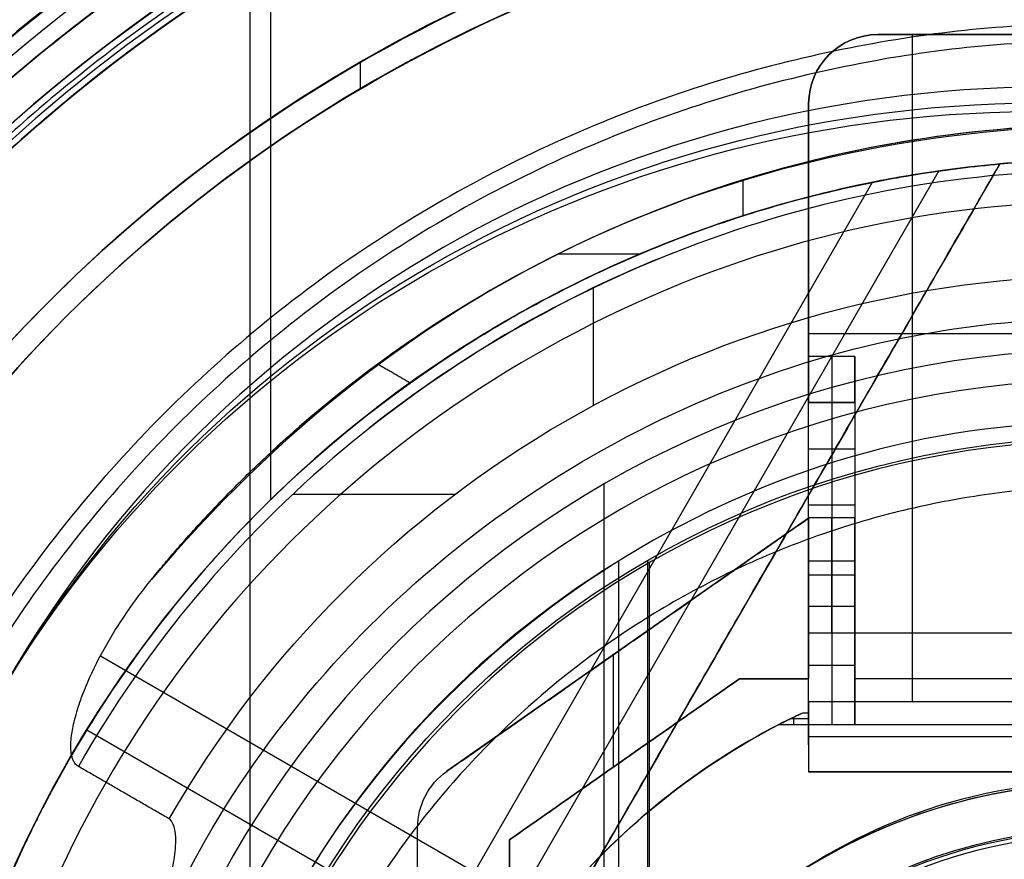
# Model space of a CAD drawing. Header units: millimetres. Extents: x 883 to 2088, y -694 to 349.
# Tile 8 of 14: x 1438 to 1481, y -13 to 24. Entities that reach past the tile are written whole.
import ezdxf

# ---------------------------------------------------------------- set-up
doc = ezdxf.new("R2010")
doc.units = ezdxf.units.MM

msp = doc.modelspace()

# ---------------------------------------------------------------- linework, layer by layer
at = {"color": 7, "true_color": 0xffffff}
for p, q in [((1448.121, 30.167, 17.559), (1448.121, -99.029, 17.559)), ((1449.023, 26.441, 60.059), (1449.023, 2.838, 60.059)), ((1495.417, 23.069, 231.519), (1475.417, 23.069, 231.519)), ((1476.917, 23.069, 233.019), (1476.917, -5.931, 233.019)), ((1452.917, 21.861, 231.559), (1452.917, 20.703, 231.559)), ((1480.728, 17.449, 48.208), (1442.967, -47.956, 30.772)), ((1478.071, 17.14, 43.552), (1442.969, -43.658, 27.344)), ((1469.553, 16.749, 39.059), (1469.553, 15.186, 39.059)), ((1438.848, -46.313, 34.059), (1475.199, 16.648, 50.844)), ((1461.549, 13.541, 39.059), (1465.115, 13.541, 39.059)), ((1463.045, 12.047, 34.059), (1463.045, 6.943, 34.059)), ((1472.417, 10.069, 230.019), (1482.417, 10.069, 230.019)), ((1474.417, 7.069, 221.019), (1472.417, 7.069, 221.019)), ((1473.417, 7.069, 228.019), (1473.417, 7.069, 214.019)), ((1472.417, 5.547, 233.019), (1472.417, 5.547, 212.077)), ((1473.417, 5.069, 212.019), (1473.417, 0.184, 212.019)), ((1463.507, 3.517, 77.059), (1463.507, -72.379, 77.059)), ((1449.993, 3.087, 34.059), (1457.05, 3.087, 34.059)), ((1472.417, 2.626, 212.019), (1474.417, 2.626, 212.019)), ((1472.417, 2.052, 231.519), (1456.696, -8.953, 231.519)), ((1474.417, 1.069, 230.019), (1474.417, 1.069, 224.019)), ((1474.417, 1.069, 220.019), (1474.417, 1.069, 212.019)), ((1464.156, 0.182, 23.059), (1464.156, -69.044, 23.059)), ((1465.417, 0.21, 171.559), (1465.417, -69.072, 171.559)), ((1465.479, 0.101, 172.559), (1465.479, -68.963, 172.559)), ((1474.417, -0.431, 224.519), (1472.417, -0.431, 224.519)), ((1474.417, -0.431, 219.519), (1472.417, -0.431, 219.519)), ((1473.417, -1.779, 210.402), (1473.417, -6.931, 184.019)), ((1472.417, -7.801, 208.519), (1472.417, -2.147, 208.519)), ((1474.417, -2.44, 207.019), (1474.417, -4.931, 207.019)), ((1464.556, -3.451, 233.019), (1464.556, -3.451, 230.019)), ((1441.63, -3.941, 35.13), (1461.692, -15.524, 35.13)), ((1463.917, -3.898, 230.019), (1463.917, -8.781, 230.019)), ((1474.417, -4.355, 197.21), (1472.417, -4.355, 197.21)), ((1469.417, -4.931, 231.519), (1459.417, -11.931, 231.519)), ((1472.417, -4.931, 231.519), (1469.417, -4.931, 231.519)), ((1470.917, -4.931, 230.019), (1470.917, -4.931, 233.019)), ((1496.417, -4.931, 207.019), (1474.417, -4.931, 207.019)), ((1498.417, -5.931, 231.519), (1472.417, -5.931, 231.519)), ((1472.417, -6.67, 187.019), (1471.62, -6.67, 187.019)), ((1471.762, -6.6, 187.823), (1471.762, -6.931, 184.019)), ((1441.038, -7.153, 42.142), (1460.153, -18.189, 42.142)), ((1498.417, -7.453, 212.519), (1472.417, -7.453, 212.519)), ((1464.417, -8.431, 230.019), (1464.417, -8.431, 233.019)), ((1456.696, -8.953, 233.019), (1456.696, -8.953, 230.019)), ((1498.417, -8.974, 192.519), (1472.417, -8.974, 192.519)), ((1455.417, -57.452, 231.519), (1455.417, -11.41, 231.519)), ((1459.417, -11.931, 231.519), (1459.417, -56.931, 231.519))]:
    msp.add_line(p, q, dxfattribs=at)
for centre, radius, start, end in [((1485.417, -34.431, 17.559), 74.591, 90, 270), ((1485.417, -34.431, 61.309), 73.242, 90, 270), ((1485.417, -34.431, 60.99), 71.211, 90, 270), ((1485.417, -34.431, 39.872), 70.942, 90, 129.31279), ((1485.417, -34.431, 18.434), 71.742, 112.5, 247.5), ((1485.417, -34.431, 60.059), 70.939, 112.5, 135), ((1485.417, -34.431, 217.618), 65, 90, 270), ((1485.417, -34.431, 217.618), 64, 90, 270), ((1475.417, 20.069, 230.019), 3, 90, 180), ((1485.417, -34.431, 37.555), 53.582, 90, 133.7273), ((1485.417, -34.431, 39.059), 53.582, 90, 126.3077), ((1485.417, -34.431, 39.059), 52.091, 90, 125.5862), ((1485.417, -34.431, 49.559), 52.091, 90, 95.1636), ((1485.417, -34.431, 49.559), 52.091, 109.8895, 270), ((1485.417, -34.431, 34.059), 51.591, 111.4877, 128.4966), ((1485.417, -34.431, 77.059), 43.818, 90, 270), ((1485.417, -34.431, 24.474), 42.506, 90, 270), ((1485.417, -34.431, 172.559), 39.874, 90, 270), ((1485.417, -34.431, 23.059), 40.628, 120, 150), ((1485.417, -34.431, 40.622), 73.242, 154.03188, 247.25987), ((1485.417, -34.431, 39.872), 70.942, 156.79882, 249.31133), ((1485.417, -34.431, 187.019), 31, 116.4258, 140.732), ((1485.417, -34.431, 184.019), 31, 117.4893, 140.732), ((1485.417, -34.431, 80.194), 24.977, 90, 270), ((1485.417, -34.431, 97.154), 24.977, 90, 270), ((1485.417, -34.431, 116.167), 22.924, 90, 270), ((1485.417, -34.431, 184.019), 23, 3.7393, 144.0587), ((1485.417, -34.431, 116.159), 22.746, 90, 270)]:
    msp.add_arc(centre, radius, start, end, dxfattribs=at)
at = {"color": 7, "true_color": 0xffffff, "extrusion": (0, 0, -1)}
for centre, radius, start, end in [((-1485.417, -34.431, -61.309), 70.942, 270, 90), ((-1485.417, -34.431, -18.434), 70.942, 270, 90), ((-1485.417, -34.431, -231.559), 65, 270, 90), ((-1485.417, -34.431, -231.559), 64, 270, 90), ((-1475.417, 20.069, -233.019), 3, 0, 90), ((-1475.417, 20.069, -231.519), 3, 0, 90), ((-1485.417, -34.431, -60.059), 52.091, 270, 90), ((-1485.417, -34.431, -34.059), 47.035, 29.8455, 90), ((-1485.417, -34.431, -171.559), 40, 270, 90), ((-1485.417, -34.431, -190.019), 25, 32.6836, 176.5602), ((-1458.417, -11.41, -233.019), 3, 360, 55.008), ((-1458.417, -11.41, -230.019), 3, 360, 55.008), ((-1458.417, -11.41, -231.519), 3, 0, 55.008)]:
    msp.add_arc(centre, radius, start, end, dxfattribs=at)
at = {"color": 7, "true_color": 0xffffff, "extrusion": (-0.112476, -0.194813, 0.97437)}
msp.add_arc((1301.279, 704.076, -126.113), 53.78, 120.9456, 239.0544, dxfattribs=at)
at = {"color": 7, "true_color": 0xffffff, "extrusion": (0.112476, 0.194813, -0.97437)}
for centre in [(-1301.279, 704.076, 120.613), (-1301.279, 704.076, 122.52)]:
    msp.add_arc(centre, 53.78, 300.9456, 59.0544, dxfattribs=at)
at = {"color": 7, "true_color": 0xffffff, "extrusion": (1, 0, 0)}
for centre, radius, start, end in [((9.069, 228.019, 1472.417), 2, 90, 180), ((9.069, 228.019, 1473.417), 2, 90, 180), ((5.069, 214.019, 1472.417), 2, 270, 0), ((-0.431, 222.019, 1472.417), 2.5, 0, 180), ((-0.431, 222.019, 1472.417), 2.5, 180, 0), ((0.184, 210.019, 1472.417), 2, 90, 168.9506)]:
    msp.add_arc(centre, radius, start, end, dxfattribs=at)
at = {"color": 7, "true_color": 0xffffff, "extrusion": (-1, 0, 0)}
for centre, radius, start, end in [((-9.069, 228.019, -1474.417), 2, 0, 90), ((-5.069, 214.019, -1473.417), 2, 180, 270), ((-5.069, 214.019, -1474.417), 2, 180, 270), ((0.431, 222.019, -1473.417), 2.5, 0, 180), ((0.431, 222.019, -1473.417), 2.5, 180, 0), ((0.431, 222.019, -1474.417), 2.5, 0, 180), ((0.431, 222.019, -1474.417), 2.5, 180, 0), ((-0.184, 210.019, -1473.417), 2, 11.0494, 90), ((-0.184, 210.019, -1474.417), 2, 11.0494, 90)]:
    msp.add_arc(centre, radius, start, end, dxfattribs=at)
at = {"color": 7, "true_color": 0xffffff, "extrusion": (-3.78754e-08, 3.09653e-08, -1)}
msp.add_arc((-1485.417, -34.431, -190.019), 31, 39.268, 64.6792, dxfattribs=at)
at = {"color": 7, "true_color": 0xffffff}
for points, weights, knots in [([(1485.417, 40.201, 17.261), (1410.785, 40.201, 17.261), (1410.785, -34.431, 17.261), (1410.785, -109.063, 17.261), (1485.417, -109.063, 17.261)], [1, 0.707106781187, 1, 0.707106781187, 1], [230.981899, 230.981899, 230.981899, 346.472848, 346.472848, 461.963797, 461.963797, 461.963797]), ([(1480.458, 38.643, 55.849), (1441.507, 36, 50.824), (1421.987, 2.19, 41.811), (1401.595, -33.129, 32.395), (1420.88, -69.065, 27.436)], [0.861638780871, 0.819142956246, 1, 0.812581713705, 0.865016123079], [-162.369697, -162.369697, -162.369697, -82.939938, -82.939938, 0, 0, 0]), ([(1419.469, -66.296, 20.105), (1402.601, -31.386, 25.138), (1421.987, 2.19, 34.089), (1442.526, 37.765, 43.572), (1483.591, 38.789, 48.517)], [0.861164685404, 0.820167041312, 1, 0.811482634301, 0.865639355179], [-162.420204, -162.420204, -162.420204, -83.533367, -83.533367, 0, 0, 0]), ([(1485.417, 37.014, 60.565), (1413.972, 37.014, 60.565), (1413.972, -34.431, 60.565), (1413.972, -105.876, 60.565), (1485.417, -105.876, 60.565)], [1, 0.707106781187, 1, 0.707106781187, 1], [222.862872, 222.862872, 222.862872, 334.294308, 334.294308, 445.725744, 445.725744, 445.725744]), ([(1485.417, 36.511, 48.273), (1444.458, 36.511, 43.545), (1423.979, 1.04, 34.089), (1404.063, -33.455, 24.893), (1423.145, -68.418, 20.105)], [0.868347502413, 0.807007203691, 1, 0.811314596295, 0.865736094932], [-164.264878, -164.264878, -164.264878, -80.998221, -80.998221, 0, 0, 0]), ([(1424.837, -71.35, 27.436), (1402.934, -35.409, 32.094), (1423.979, 1.04, 41.811), (1444.044, 35.795, 51.076), (1484.169, 36.5, 55.849)], [0.871188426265, 0.802734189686, 1, 0.810165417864, 0.866408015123], [-167.14182, -167.14182, -167.14182, -81.6011, -81.6011, 0, 0, 0]), ([(1485.417, 23.582, 183.326), (1427.403, 23.582, 183.326), (1427.403, -34.431, 183.326), (1427.403, -92.444, 183.326), (1485.417, -92.444, 183.326)], [0.894552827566, 0.632544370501, 0.894552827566, 0.632544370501, 0.894552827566], [0, 0, 0, 130, 130, 260, 260, 260]), ([(1485.417, 22.831, 183.989), (1428.154, 22.831, 183.989), (1428.154, -34.431, 183.989), (1428.154, -91.693, 183.989), (1485.417, -91.693, 183.989)], [0.895143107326, 0.632961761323, 0.895143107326, 0.632961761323, 0.895143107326], [0, 0, 0, 128, 128, 256, 256, 256]), ([(1480.728, 17.449, 51.642), (1453.815, 15.017, 48.049), (1440.304, -8.385, 41.811), (1437.285, -13.615, 40.417), (1435.542, -19.397, 39.059)], [0.859873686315, 0.823129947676, 1, 0.954182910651, 0.922700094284], [-67.380367, -67.380367, -67.380367, -12.386666, -12.386666, 0, 0, 0]), ([(1485.417, 3.44, 4.276), (1447.546, 3.44, 4.276), (1447.546, -34.431, 4.276), (1447.546, -72.302, 4.276), (1485.417, -72.302, 4.276)], [0.989224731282, 0.699487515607, 0.989224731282, 0.699487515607, 0.989224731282], [0, 0, 0, 148.085002, 148.085002, 296.170004, 296.170004, 296.170004])]:
    msp.add_rational_spline(points, weights, degree=2, knots=knots, dxfattribs=at)
for points, degree in [([(1485.417, 38.811, 19.934), (1475.791, 38.908, 19.934), (1456.677, 34.953, 19.934), (1432.273, 18.719, 19.934), (1415.989, -5.676, 19.934), (1410.267, -34.431, 19.934), (1415.989, -63.186, 19.934), (1432.273, -87.581, 19.934), (1456.677, -103.815, 19.934), (1475.791, -107.77, 19.934), (1485.417, -107.673, 19.934)], 3), ([(1457.106, 33.917, 16.251), (1448.171, 30.186, 16.251), (1431.738, 19.254, 16.251), (1415.29, -5.386, 16.251), (1409.51, -34.431, 16.251), (1415.29, -63.476, 16.251), (1431.738, -88.116, 16.251), (1448.171, -99.048, 16.251), (1457.106, -102.779, 16.251)], 3), ([(1457.962, 31.85, 18.434), (1449.297, 28.232, 18.434), (1433.361, 17.631, 18.434), (1417.411, -6.265, 18.434), (1411.806, -34.431, 18.434), (1417.411, -62.597, 18.434), (1433.361, -86.493, 18.434), (1449.297, -97.094, 18.434), (1457.962, -100.712, 18.434)], 3), ([(1458.269, 31.109, 60.059), (1449.702, 27.53, 60.059), (1441.823, 22.289, 60.059), (1435.255, 15.731, 60.059)], 3), ([(1485.417, 30.569, 203.676), (1476.874, 30.655, 203.676), (1459.911, 27.145, 203.676), (1438.254, 12.738, 203.676), (1423.802, -8.912, 203.676), (1418.724, -34.431, 203.676), (1423.802, -59.95, 203.676), (1438.254, -81.6, 203.676), (1459.911, -96.007, 203.676), (1476.874, -99.517, 203.676), (1485.417, -99.431, 203.676)], 3), ([(1485.417, 29.569, 203.676), (1477.005, 29.653, 203.676), (1460.303, 26.198, 203.676), (1438.979, 12.012, 203.676), (1424.75, -9.304, 203.676), (1419.75, -34.431, 203.676), (1424.75, -59.558, 203.676), (1438.979, -80.874, 203.676), (1460.303, -95.06, 203.676), (1477.005, -98.515, 203.676), (1485.417, -98.431, 203.676)], 3), ([(1475.417, 23.069, 233.019), (1475.417, 23.069, 230.019)], 1), ([(1475.417, 23.069, 230.019), (1495.417, 23.069, 230.019)], 1), ([(1475.417, 23.069, 233.019), (1495.417, 23.069, 233.019)], 1), ([(1472.417, 20.069, 230.019), (1472.417, 20.069, 233.019)], 1), ([(1472.417, 2.052, 233.019), (1472.417, 20.069, 233.019)], 1), ([(1472.417, 20.069, 230.019), (1472.417, 9.069, 230.019)], 1), ([(1485.417, 19.151, 36.051), (1477.001, 18.983, 36.051), (1461.658, 15.52, 36.051), (1449.29, 5.802, 36.051), (1443.849, -0.62, 36.051)], 3), ([(1485.417, 17.16, 34.059), (1479.301, 17.197, 34.059), (1467.266, 14.975, 34.059), (1451.502, 5.811, 34.059), (1443.651, -3.48, 34.059), (1440.674, -8.745, 34.059)], 3), ([(1441.983, -49.66, 33.752), (1480.728, 17.449, 51.642)], 1), ([(1480.728, 17.449, 43.92), (1443.832, -46.458, 26.884)], 1), ([(1480.728, 17.449, 43.92), (1480.728, 17.449, 51.642)], 1), ([(1485.417, 15.774, 75.023), (1477.855, 15.883, 75.023), (1462.915, 12.295, 75.023), (1444.819, -2.046, 75.023), (1434.801, -22.883, 75.023), (1434.801, -45.979, 75.023), (1444.819, -66.816, 75.023), (1462.915, -81.157, 75.023), (1477.855, -84.745, 75.023), (1485.417, -84.636, 75.023)], 3), ([(1443.561, -17.47, 32.648), (1445.736, -11.887, 32.648), (1452.494, -1.845, 32.648), (1467.58, 8.32, 32.648), (1479.425, 10.811, 32.648), (1485.417, 10.731, 32.648)], 3), ([(1474.417, 9.069, 230.019), (1472.417, 9.069, 230.019)], 1), ([(1474.417, 9.069, 230.019), (1474.417, -2.931, 230.019)], 1), ([(1453.69, 8.748, 39.059), (1455.103, 7.932, 39.059)], 1), ([(1472.417, 7.069, 214.019), (1474.417, 7.069, 214.019)], 1), ([(1472.417, 7.069, 228.019), (1474.417, 7.069, 228.019)], 1), ([(1472.417, 7.069, 214.019), (1472.417, 7.069, 228.019)], 1), ([(1474.417, 7.069, 214.019), (1474.417, 7.069, 228.019)], 1), ([(1485.417, 6.197, 23.059), (1478.238, 6.357, 23.059), (1471.216, 4.341, 23.059), (1465.102, 0.754, 23.059)], 3), ([(1472.417, 0.184, 212.019), (1472.417, 5.069, 212.019)], 1), ([(1472.417, 5.069, 212.019), (1474.417, 5.069, 212.019)], 1), ([(1474.417, 5.069, 212.019), (1474.417, 0.184, 212.019)], 1), ([(1456.696, -8.953, 230.019), (1472.417, 2.052, 230.019)], 1), ([(1456.696, -8.953, 233.019), (1472.417, 2.052, 233.019)], 1), ([(1474.417, 2.069, 222.019), (1472.417, 2.069, 222.019)], 1), ([(1472.417, 2.052, 230.019), (1472.417, -4.931, 230.019)], 1), ([(1472.417, 2.052, 233.019), (1472.417, 2.052, 230.019)], 1), ([(1465.102, 0.754, 23.059), (1458.988, -2.833, 23.059), (1448.574, -13.149, 23.059), (1442.895, -34.431, 23.059), (1448.574, -55.713, 23.059), (1458.988, -66.029, 23.059), (1465.102, -69.616, 23.059)], 3), ([(1474.417, 0.184, 212.019), (1472.417, 0.184, 212.019)], 1), ([(1472.417, -6.931, 184.019), (1472.417, -1.779, 210.402)], 1), ([(1472.417, -1.779, 210.402), (1474.417, -1.779, 210.402)], 1), ([(1474.417, -1.779, 210.402), (1474.417, -6.931, 184.019)], 1), ([(1472.417, -2.931, 222.019), (1474.417, -2.931, 222.019)], 1), ([(1474.417, -6.931, 184.019), (1474.417, -2.931, 230.019)], 1), ([(1474.417, -2.931, 230.019), (1496.417, -2.931, 230.019)], 1), ([(1459.417, -11.931, 230.019), (1469.417, -4.931, 230.019)], 1), ([(1469.417, -4.931, 233.019), (1459.417, -11.931, 233.019)], 1), ([(1472.417, -4.931, 233.019), (1469.417, -4.931, 233.019)], 1), ([(1469.417, -4.931, 233.019), (1469.417, -4.931, 230.019)], 1), ([(1469.417, -4.931, 230.019), (1472.417, -4.931, 230.019)], 1), ([(1472.417, -4.931, 230.019), (1472.417, -4.931, 233.019)], 1), ([(1472.417, -5.931, 233.019), (1472.417, -4.931, 233.019)], 1), ([(1498.417, -5.931, 230.019), (1472.417, -5.931, 230.019)], 1), ([(1472.417, -5.931, 230.019), (1472.417, -8.974, 195.019)], 1), ([(1498.417, -5.931, 233.019), (1472.417, -5.931, 233.019)], 1), ([(1472.417, -5.931, 233.019), (1472.417, -5.931, 230.019)], 1), ([(1471.107, -6.931, 184.019), (1471.281, -6.841, 185.057), (1471.63, -6.663, 187.095), (1471.981, -6.493, 189.057), (1472.158, -6.409, 190.019)], 3), ([(1472.158, -6.409, 190.019), (1472.417, -6.409, 190.019)], 1), ([(1472.417, -6.409, 190.019), (1472.417, -8.974, 190.019)], 1), ([(1472.417, -6.931, 184.019), (1472.417, -6.409, 190.019)], 1), ([(1472.417, -6.931, 184.019), (1471.107, -6.931, 184.019)], 1), ([(1474.417, -6.931, 184.019), (1472.417, -6.931, 184.019)], 1), ([(1496.417, -6.931, 184.019), (1474.417, -6.931, 184.019)], 1), ([(1444.62, -11.024, 34.059), (1440.674, -8.745, 34.059)], 1), ([(1456.696, -8.953, 233.019), (1456.696, -8.953, 230.019)], 1), ([(1472.417, -8.974, 195.019), (1472.417, -8.974, 190.019)], 1), ([(1472.417, -8.974, 190.019), (1498.417, -8.974, 190.019)], 1), ([(1498.417, -8.974, 195.019), (1472.417, -8.974, 195.019)], 1), ([(1485.417, -9.454, 114.115), (1480.05, -9.27, 114.115), (1469.801, -12.938, 114.115), (1460.034, -26.159, 114.115), (1460.034, -42.703, 114.115), (1469.801, -55.924, 114.115), (1480.05, -59.592, 114.115), (1485.417, -59.408, 114.115)], 3), ([(1455.417, -57.452, 230.019), (1455.417, -11.41, 230.019)], 1), ([(1455.417, -57.452, 233.019), (1455.417, -11.41, 233.019)], 1), ([(1455.417, -11.41, 233.019), (1455.417, -11.41, 230.019)], 1), ([(1459.417, -11.931, 233.019), (1459.417, -11.931, 230.019)], 1), ([(1459.417, -56.931, 230.019), (1459.417, -11.931, 230.019)], 1), ([(1459.417, -11.931, 233.019), (1459.417, -56.931, 233.019)], 1)]:
    msp.add_open_spline(points, degree=degree, dxfattribs=at)
for points, weights in [([(1455.103, 7.932, 39.059), (1466.622, 16.174, 42.037), (1480.728, 17.449, 43.92)], [0.881704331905, 0.840214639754, 0.859873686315]), ([(1443.849, -0.62, 36.051), (1448.171, 4.693, 37.612), (1453.69, 8.748, 39.059)], [0.942997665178, 0.905531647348, 0.883759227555])]:
    msp.add_rational_spline(points, weights, degree=2, dxfattribs=at)
for points, knots in [([(1440.674, -8.745, 34.059), (1440.645, -8.729, 34.059), (1440.615, -8.707, 34.06), (1440.562, -8.657, 34.064), (1440.538, -8.629, 34.067), (1440.491, -8.563, 34.075), (1440.466, -8.519, 34.081), (1440.425, -8.425, 34.095), (1440.409, -8.376, 34.103), (1440.37, -8.229, 34.128), (1440.355, -8.121, 34.147), (1440.342, -7.9, 34.19), (1440.343, -7.786, 34.213), (1440.364, -7.446, 34.283), (1440.4, -7.218, 34.333), (1440.5, -6.73, 34.442), (1440.578, -6.447, 34.508), (1440.76, -5.882, 34.642), (1440.865, -5.599, 34.71), (1441.212, -4.754, 34.919), (1441.486, -4.194, 35.063), (1442.093, -3.1, 35.352), (1442.425, -2.567, 35.497), (1443.121, -1.551, 35.78), (1443.485, -1.068, 35.919), (1443.849, -0.62, 36.051)], [-9.36992, -9.36992, -9.36992, -9.36992, -9.263306, -9.263306, -9.156692, -9.156692, -9.006932, -9.006932, -8.857173, -8.857173, -8.517475, -8.517475, -8.177777, -8.177777, -7.49838, -7.49838, -6.561083, -6.561083, -5.623785, -5.623785, -3.74919, -3.74919, -1.874595, -1.874595, 0, 0, 0, 0]), ([(1443.561, -17.47, 32.648), (1443.69, -17.067, 32.744), (1443.82, -16.66, 32.84), (1444.151, -15.587, 33.093), (1444.348, -14.921, 33.249), (1444.602, -13.936, 33.475), (1444.68, -13.611, 33.549), (1444.81, -12.964, 33.693), (1444.863, -12.644, 33.763), (1444.904, -12.166, 33.864), (1444.912, -11.991, 33.9), (1444.897, -11.644, 33.967), (1444.874, -11.472, 33.999), (1444.805, -11.284, 34.029), (1444.789, -11.246, 34.034), (1444.749, -11.171, 34.045), (1444.726, -11.136, 34.049), (1444.684, -11.083, 34.055), (1444.662, -11.059, 34.057), (1444.632, -11.033, 34.059), (1444.626, -11.028, 34.059), (1444.62, -11.024, 34.059)], [-6.852821, -6.852821, -6.852821, -6.852821, -5.577224, -5.577224, -3.490452, -3.490452, -2.447066, -2.447066, -1.40368, -1.40368, -0.88351, -0.88351, -0.36334, -0.36334, -0.239778, -0.239778, -0.116216, -0.116216, -0.021907, -0.021907, 0, 0, 0, 0])]:
    msp.add_open_spline(points, degree=3, knots=knots, dxfattribs=at)

doc.saveas('drawing.dxf')
